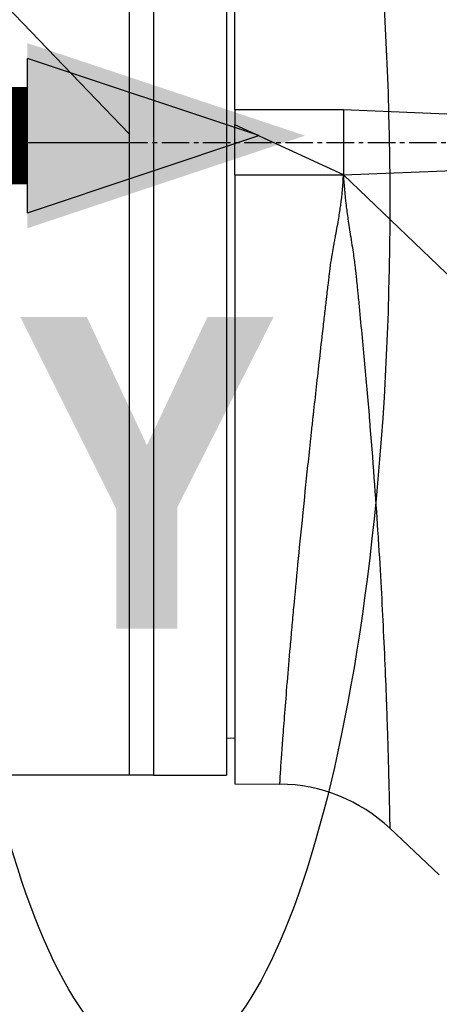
# Model space of a CAD drawing. Header units: millimetres. Extents: x 0 to 4378, y 0 to 2376.
# Tile 233 of 256: x 1576 to 1602, y 1535 to 1596. Entities that reach past the tile are written whole.
import ezdxf

# ---------------------------------------------------------------- set-up
doc = ezdxf.new("R2010")
doc.units = ezdxf.units.MM
doc.header["$LTSCALE"] = 0.2
doc.linetypes.add('CENTER2', pattern=[1.125, 0.75, -0.125, 0.125, -0.125])
for name, color, linetype in [('02_Center Line', 1, 'CENTER2'), ('07_Special Line2', 76, 'Continuous'), ('13_After Rev.Num.', 6, 'Continuous')]:
    doc.layers.add(name, color=color, linetype=linetype)
doc.styles.add('Rainbow-5.0 Style', font='malgunsl.ttf')
doc.dimstyles.new('Rainbow-5.0 Style', dxfattribs={"dimtxt": 4, "dimasz": 2.5, "dimexe": 1, "dimexo": 1, "dimgap": 1, "dimtad": 1, "dimdsep": 46, "dimtxsty": 'Rainbow-5.0 Style', "dimcen": 0, "dimclrd": 251, "dimclre": 251, "dimclrt": 7, "dimazin": 3, "dimtp": 0.1, "dimtm": 0.1, "dimtfac": 0.61, "dimtmove": 0, "dimatfit": 3, "dimfxl": 1, "dimlwd": -1, "dimlwe": -1, "dimarcsym": 1})

# ---------------------------------------------------------------- blocks, each defined once
blk = doc.blocks.new('*D147')
at = {"color": 251, "linetype": 'ByBlock', "transparency": 16777216}
for p, q in [((1588.544, 1699.157), (1769.201, 1699.157)), ((1765.201, 1598.457), (1765.201, 1689.157)), ((1699.244, 1588.457), (1769.201, 1588.457))]:
    blk.add_line(p, q, dxfattribs=at)
at = {"color": 251, "transparency": 16777216}
for points in [[(1763.534, 1689.157), (1766.868, 1689.157), (1765.201, 1699.157)], [(1763.534, 1598.457), (1766.868, 1598.457), (1765.201, 1588.457)]]:
    blk.add_solid(points, dxfattribs=at)
at = {"layer": 'Defpoints', "color": 0, "transparency": 16777216}
for p in [(1584.544, 1699.157), (1765.201, 1699.157), (1695.244, 1588.457)]:
    blk.add_point(p, dxfattribs=at)
at = {"color": 7, "transparency": 16777216, "insert": (1752.88, 1643.807), "char_height": 16, "attachment_point": 5, "rotation": 90, "style": 'Rainbow-5.0 Style'}
blk.add_mtext('110.7', dxfattribs=at)
blk = doc.blocks.new('Blk$A47R2-4W24B')
for p, q in [((-62.2, 986.721), (-108.7, 1035.201)), ((-62.2, 1025.727), (-62.2, 986.721)), ((-55.7, 988.2), (-55.7, 1025.645)), ((-60.7, 1025.2), (-60.7, 947.2)), ((-60.7, 1025.2), (-60.7, 947.2)), ((-56.2, 1025.2), (-56.2, 947.2)), ((-55.7, 988.2), (-55.7, 987.28)), ((-49, 988.2), (-55.7, 988.2)), ((-49, 988.2), (-49.001, 984.2)), ((-55.7, 984.2), (-55.7, 987.28)), ((-49.001, 984.2), (-55.7, 987.28)), ((-62.2, 986.721), (-62.2, 986.2)), ((-108.72, 986.2), (-62.2, 986.2)), ((-62.2, 986.2), (-62.2, 947.2)), ((-62.2, 986.2), (-62.2, 947.2)), ((-49.001, 984.2), (-2.382, 986.103)), ((-55.7, 984.2), (-55.7, 946.683)), ((-55.7, 984.2), (-49.001, 984.2)), ((-49.001, 984.2), (-0.521, 937.7)), ((-55.7, 949.487), (-56.2, 949.479)), ((-62.2, 947.2), (-69.72, 947.2)), ((-60.7, 947.2), (-62.2, 947.2)), ((-60.7, 947.2), (-56.2, 947.2)), ((-55.7, 946.683), (-52.919, 946.658)), ((-43.1, 941.064), (-46.149, 943.936))]:
    blk.add_line(p, q)
blk.add_arc((-53.007, 936.659), 10, 46.70019, 89.5)
for points in [[(-2.064, 986.284), (-17.709, 986.923), (-33.354, 987.561), (-49, 988.2)], [(-46.149, 943.936), (-46.149, 943.936), (-46.149, 943.936), (-46.149, 943.936)]]:
    blk.add_open_spline(points, degree=3)
for points, knots in [([(-52.919, 946.658), (-52.919, 946.658), (-52.904, 946.911), (-52.874, 947.37), (-52.843, 947.851), (-52.795, 948.559), (-52.73, 949.437), (-52.73, 949.444), (-52.729, 949.451), (-52.729, 949.458), (-52.728, 949.464), (-52.728, 949.47), (-52.727, 949.478), (-52.658, 950.42), (-52.568, 951.576), (-52.458, 952.908), (-52.456, 952.928), (-52.455, 952.948), (-52.453, 952.968), (-52.397, 953.646), (-52.336, 954.37), (-52.269, 955.133), (-52.236, 955.515), (-52.201, 955.906), (-52.165, 956.307), (-52.147, 956.508), (-52.129, 956.71), (-52.11, 956.915), (-52.092, 957.12), (-52.073, 957.326), (-52.053, 957.537), (-51.898, 959.222), (-51.718, 961.093), (-51.512, 963.127), (-51.51, 963.15), (-51.508, 963.174), (-51.505, 963.197), (-51.404, 964.193), (-51.298, 965.227), (-51.185, 966.296), (-51.127, 966.843), (-51.068, 967.399), (-51.007, 967.965), (-50.977, 968.247), (-50.946, 968.532), (-50.915, 968.819), (-50.899, 968.962), (-50.884, 969.106), (-50.868, 969.25), (-50.86, 969.323), (-50.852, 969.395), (-50.844, 969.468), (-50.84, 969.504), (-50.836, 969.54), (-50.832, 969.576), (-50.83, 969.595), (-50.828, 969.613), (-50.826, 969.631), (-50.824, 969.649), (-50.822, 969.668), (-50.82, 969.685), (-50.701, 970.772), (-50.574, 971.907), (-50.44, 973.089), (-50.373, 973.68), (-50.305, 974.282), (-50.234, 974.896), (-50.199, 975.203), (-50.163, 975.513), (-50.127, 975.826), (-50.109, 975.982), (-50.091, 976.139), (-50.072, 976.296), (-50.063, 976.375), (-50.054, 976.454), (-50.045, 976.533), (-50.04, 976.573), (-50.036, 976.613), (-50.031, 976.652), (-50.027, 976.69), (-50.022, 976.727), (-50.018, 976.764), (-50.016, 976.782), (-50.012, 976.819), (-50.008, 976.849), (-49.971, 977.171), (-49.938, 977.451), (-49.91, 977.687), (-49.896, 977.811), (-49.882, 977.923), (-49.871, 978.023), (-49.865, 978.066), (-49.861, 978.108), (-49.856, 978.147), (-49.844, 978.245), (-49.834, 978.329), (-49.826, 978.399), (-49.82, 978.448), (-49.814, 978.49), (-49.81, 978.524), (-49.808, 978.542), (-49.806, 978.557), (-49.804, 978.571), (-49.803, 978.578), (-49.802, 978.585), (-49.801, 978.591), (-49.801, 978.595), (-49.8, 978.599), (-49.8, 978.604), (-49.798, 978.613), (-49.795, 978.641), (-49.791, 978.663), (-49.766, 978.843), (-49.729, 979.072), (-49.682, 979.351), (-49.655, 979.505), (-49.625, 979.675), (-49.592, 979.859), (-49.576, 979.952), (-49.558, 980.048), (-49.54, 980.148), (-49.531, 980.198), (-49.522, 980.249), (-49.512, 980.301), (-49.507, 980.327), (-49.502, 980.353), (-49.497, 980.38), (-49.495, 980.393), (-49.493, 980.406), (-49.49, 980.42), (-49.488, 980.433), (-49.485, 980.448), (-49.483, 980.46), (-49.41, 980.854), (-49.346, 981.207), (-49.294, 981.518), (-49.242, 981.825), (-49.202, 982.09), (-49.171, 982.315), (-49.17, 982.318), (-49.17, 982.32), (-49.169, 982.325), (-49.079, 982.983), (-49.022, 983.608), (-49.001, 984.2)], [0, 0, 0, 0, 0.121112, 0.121112, 0.121112, 0.248047, 0.248047, 0.248047, 0.249023, 0.249023, 0.249023, 0.25, 0.25, 0.25, 0.373166, 0.373166, 0.373166, 0.375, 0.375, 0.375, 0.4375, 0.4375, 0.4375, 0.46875, 0.46875, 0.46875, 0.484375, 0.484375, 0.484375, 0.5, 0.5, 0.5, 0.625, 0.625, 0.625, 0.626439, 0.626439, 0.626439, 0.6875, 0.6875, 0.6875, 0.71875, 0.71875, 0.71875, 0.734375, 0.734375, 0.734375, 0.742187, 0.742187, 0.742187, 0.746094, 0.746094, 0.746094, 0.748047, 0.748047, 0.748047, 0.749023, 0.749023, 0.749023, 0.75, 0.75, 0.75, 0.8125, 0.8125, 0.8125, 0.84375, 0.84375, 0.84375, 0.859375, 0.859375, 0.859375, 0.867187, 0.867187, 0.867187, 0.871094, 0.871094, 0.871094, 0.873047, 0.873047, 0.873047, 0.874878, 0.874878, 0.874878, 0.875773, 0.875773, 0.875773, 0.885526, 0.885526, 0.885526, 0.890625, 0.890625, 0.890625, 0.892844, 0.892844, 0.892844, 0.898437, 0.898437, 0.898437, 0.902344, 0.902344, 0.902344, 0.904297, 0.904297, 0.904297, 0.905273, 0.905273, 0.905273, 0.906006, 0.906006, 0.906006, 0.907746, 0.907746, 0.907746, 0.921875, 0.921875, 0.921875, 0.929687, 0.929687, 0.929687, 0.933594, 0.933594, 0.933594, 0.935547, 0.935547, 0.935547, 0.936523, 0.936523, 0.936523, 0.937012, 0.937012, 0.937012, 0.9375, 0.9375, 0.9375, 0.953125, 0.953125, 0.953125, 0.968506, 0.968506, 0.968506, 0.96875, 0.96875, 0.96875, 1, 1, 1, 1]), ([(-49.001, 984.2), (-48.98, 983.626), (-48.925, 982.999), (-48.84, 982.324), (-48.84, 982.318), (-48.839, 982.311), (-48.838, 982.308), (-48.808, 982.065), (-48.769, 981.782), (-48.722, 981.46), (-48.675, 981.143), (-48.619, 980.788), (-48.558, 980.396), (-48.557, 980.39), (-48.556, 980.385), (-48.555, 980.377), (-48.48, 979.902), (-48.42, 979.504), (-48.374, 979.183), (-48.351, 979.022), (-48.332, 978.88), (-48.315, 978.757), (-48.307, 978.696), (-48.3, 978.639), (-48.293, 978.587), (-48.29, 978.561), (-48.287, 978.536), (-48.284, 978.512), (-48.282, 978.5), (-48.281, 978.489), (-48.28, 978.478), (-48.279, 978.472), (-48.278, 978.466), (-48.278, 978.461), (-48.277, 978.455), (-48.276, 978.446), (-48.276, 978.445), (-48.272, 978.416), (-48.262, 978.322), (-48.246, 978.164), (-48.24, 978.107), (-48.233, 978.042), (-48.226, 977.97), (-48.223, 977.94), (-48.22, 977.91), (-48.216, 977.878), (-48.211, 977.822), (-48.205, 977.763), (-48.198, 977.699), (-48.195, 977.667), (-48.192, 977.634), (-48.188, 977.601), (-48.187, 977.584), (-48.185, 977.567), (-48.183, 977.549), (-48.182, 977.541), (-48.181, 977.532), (-48.181, 977.523), (-48.18, 977.519), (-48.18, 977.514), (-48.179, 977.51), (-48.179, 977.505), (-48.178, 977.499), (-48.178, 977.496), (-48.162, 977.337), (-48.146, 977.179), (-48.13, 977.022), (-48.119, 976.904), (-48.107, 976.786), (-48.095, 976.669), (-48.091, 976.63), (-48.088, 976.592), (-48.084, 976.552), (-47.957, 975.269), (-47.836, 974.01), (-47.723, 972.778), (-47.611, 971.556), (-47.506, 970.362), (-47.41, 969.2), (-47.409, 969.191), (-47.408, 969.183), (-47.407, 969.172), (-47.195, 966.62), (-47.028, 964.32), (-46.895, 962.265), (-46.884, 962.109), (-46.875, 961.954), (-46.865, 961.801), (-46.728, 959.639), (-46.627, 957.756), (-46.548, 956.12), (-46.548, 956.114), (-46.548, 956.109), (-46.547, 956.101), (-46.501, 955.136), (-46.461, 954.225), (-46.426, 953.368), (-46.392, 952.539), (-46.362, 951.761), (-46.337, 951.037), (-46.336, 951.013), (-46.335, 950.989), (-46.335, 950.967), (-46.322, 950.608), (-46.31, 950.253), (-46.299, 949.902), (-46.288, 949.562), (-46.277, 949.227), (-46.267, 948.9), (-46.267, 948.891), (-46.267, 948.881), (-46.267, 948.872), (-46.266, 948.86), (-46.266, 948.857), (-46.266, 948.85), (-46.26, 948.663), (-46.253, 948.418), (-46.245, 948.129), (-46.237, 947.836), (-46.228, 947.497), (-46.218, 947.134), (-46.218, 947.129), (-46.218, 947.122), (-46.218, 947.117), (-46.209, 946.777), (-46.203, 946.503), (-46.197, 946.278), (-46.194, 946.165), (-46.192, 946.064), (-46.19, 945.975), (-46.189, 945.93), (-46.188, 945.888), (-46.187, 945.848), (-46.187, 945.828), (-46.186, 945.809), (-46.186, 945.79), (-46.185, 945.781), (-46.185, 945.772), (-46.185, 945.763), (-46.185, 945.758), (-46.185, 945.754), (-46.185, 945.749), (-46.185, 945.746), (-46.185, 945.743), (-46.185, 945.739), (-46.185, 945.738), (-46.185, 945.738), (-46.184, 945.736), (-46.179, 945.512), (-46.176, 945.321), (-46.172, 945.157), (-46.17, 945.075), (-46.169, 945), (-46.167, 944.93), (-46.167, 944.896), (-46.166, 944.862), (-46.165, 944.831), (-46.165, 944.815), (-46.165, 944.799), (-46.164, 944.784), (-46.164, 944.776), (-46.164, 944.769), (-46.164, 944.761), (-46.164, 944.758), (-46.164, 944.754), (-46.164, 944.75), (-46.164, 944.748), (-46.164, 944.745), (-46.164, 944.742), (-46.164, 944.741), (-46.164, 944.74), (-46.164, 944.739), (-46.161, 944.59), (-46.158, 944.467), (-46.156, 944.365), (-46.155, 944.315), (-46.155, 944.269), (-46.154, 944.229), (-46.15, 944.048), (-46.149, 943.958), (-46.149, 943.94), (-46.149, 943.938), (-46.149, 943.936), (-46.149, 943.936)], [0, 0, 0, 0, 0.0310059, 0.0310059, 0.0310059, 0.03125, 0.03125, 0.03125, 0.046875, 0.046875, 0.046875, 0.0622559, 0.0622559, 0.0622559, 0.0625, 0.0625, 0.0625, 0.078125, 0.078125, 0.078125, 0.0859375, 0.0859375, 0.0859375, 0.0898438, 0.0898438, 0.0898438, 0.0917969, 0.0917969, 0.0917969, 0.0927734, 0.0927734, 0.0927734, 0.0932617, 0.0932617, 0.0932617, 0.09375, 0.09375, 0.09375, 0.1015625, 0.1015625, 0.1015625, 0.1043487, 0.1043487, 0.1043487, 0.1054688, 0.1054688, 0.1054688, 0.1074219, 0.1074219, 0.1074219, 0.1083984, 0.1083984, 0.1083984, 0.1088867, 0.1088867, 0.1088867, 0.1091309, 0.1091309, 0.1091309, 0.1092529, 0.1092529, 0.1092529, 0.109375, 0.109375, 0.109375, 0.1171875, 0.1171875, 0.1171875, 0.1230469, 0.1230469, 0.1230469, 0.125, 0.125, 0.125, 0.1875, 0.1875, 0.1875, 0.2495117, 0.2495117, 0.2495117, 0.25, 0.25, 0.25, 0.3661699, 0.3661699, 0.3661699, 0.375, 0.375, 0.375, 0.4995117, 0.4995117, 0.4995117, 0.5, 0.5, 0.5, 0.5625, 0.5625, 0.5625, 0.6230469, 0.6230469, 0.6230469, 0.625, 0.625, 0.625, 0.65625, 0.65625, 0.65625, 0.6865234, 0.6865234, 0.6865234, 0.6873779, 0.6873779, 0.6873779, 0.6884698, 0.6884698, 0.6884698, 0.71875, 0.71875, 0.71875, 0.7495117, 0.7495117, 0.7495117, 0.75, 0.75, 0.75, 0.78125, 0.78125, 0.78125, 0.796875, 0.796875, 0.796875, 0.8046875, 0.8046875, 0.8046875, 0.8085938, 0.8085938, 0.8085938, 0.8105469, 0.8105469, 0.8105469, 0.8115234, 0.8115234, 0.8115234, 0.8122559, 0.8122559, 0.8122559, 0.8125, 0.8125, 0.8125, 0.84375, 0.84375, 0.84375, 0.859375, 0.859375, 0.859375, 0.8671875, 0.8671875, 0.8671875, 0.8710938, 0.8710938, 0.8710938, 0.8730469, 0.8730469, 0.8730469, 0.8740234, 0.8740234, 0.8740234, 0.8747559, 0.8747559, 0.8747559, 0.875, 0.875, 0.875, 0.90625, 0.90625, 0.90625, 0.921875, 0.921875, 0.921875, 0.9914741, 0.9914741, 0.9914741, 0.9999925, 0.9999925, 0.9999925, 0.9999925])]:
    blk.add_open_spline(points, degree=3, knots=knots)
at = {"layer": '02_Center Line', "ltscale": 11.288275}
blk.add_line((-166.869, 986.2), (75.275, 986.2), dxfattribs=at)
blk = doc.blocks.new('A$C19ebd0c3_1234')
blk.add_ellipse((0, 0), major_axis=(53.194, 0), ratio=0.263273)
blk = doc.blocks.new('A$C3a293ff3')
at = {"layer": '07_Special Line2'}
blk.add_hatch(color=256, dxfattribs=at).paths.add_polyline_path([(49.156, 0), (34.9, 4.752), (34.9, -4.752)])
for p, q in [((34.9, -3.96), (34.9, 3.96)), ((46.78, 0), (34.9, 3.96)), ((34.9, -3.96), (46.78, 0))]:
    blk.add_line(p, q, dxfattribs=at)
at = {"layer": '07_Special Line2', "const_width": 5}
blk.add_lwpolyline([(34.9, 0), (0, 0)], dxfattribs=at)
at = {"layer": '07_Special Line2', "insert": (34.529, -17.308), "char_height": 16, "attachment_point": 4, "style": 'Rainbow-5.0 Style'}
blk.add_mtext('{\\fMalgun Gothic Semilight|b1|i0|c129|p50;Y}', dxfattribs=at)

msp = doc.modelspace()

# ---------------------------------------------------------------- block references
msp.add_blockref('Blk$A47R2-4W24B', (1645.046, 602.257))
at = {"xscale": 1.2, "yscale": 1.2, "zscale": 1.2}
msp.add_blockref('A$C3a293ff3', (1534.706, 1588.872), dxfattribs=at)
at = {"layer": '13_After Rev.Num.', "rotation": 90}
msp.add_blockref('A$C19ebd0c3_1234', (1584.896, 1584.76), dxfattribs=at)

# ---------------------------------------------------------------- dimensions: what is measured, and where the dimension line sits
dim = msp.add_linear_dim(base=(1765.201, 1699.157), p1=(1695.244, 1588.457), p2=(1584.544, 1699.157), angle=90, dimstyle='Rainbow-5.0 Style', override={"dimscale": 4, "dimtol": 0, "dimlim": 0, "dimtp": 0.1, "dimtm": 0.1, "dimtfac": 0.61, "dimtdec": 2, "dimtolj": 0, "dimtzin": 8})
dim.commit()
dim.dimension.update_dxf_attribs({"geometry": '*D147', "text_midpoint": (1752.88, 1643.807)})

doc.saveas('drawing.dxf')
